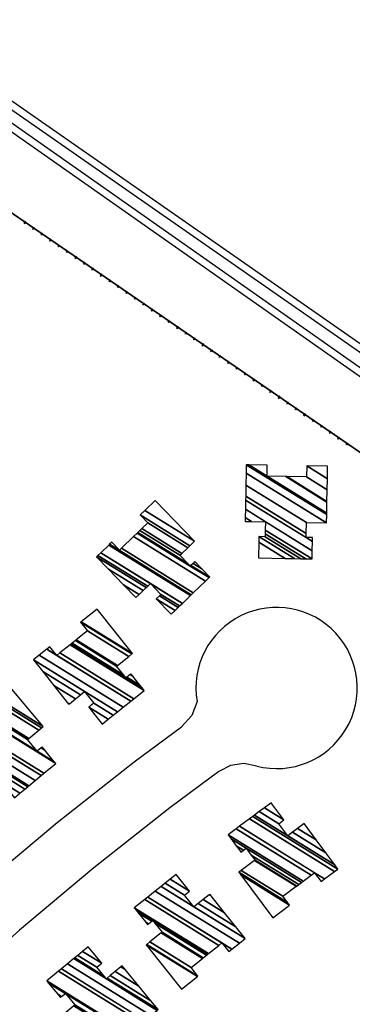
# Model space of a CAD drawing. Extents: x -0.5 to 41.9, y -0.5 to 29.8.
# Tile 46 of 128: x 7.009 to 7.124, y 4.902 to 5.244. Entities that reach past the tile are written whole.
import ezdxf

# ---------------------------------------------------------------- set-up
doc = ezdxf.new("R2010")
doc.units = 0
doc.header["$MEASUREMENT"] = 0
for name, color, linetype in [('11', 2, 'CONTINUOUS'), ('21', 5, 'CONTINUOUS'), ('41', 4, 'CONTINUOUS'), ('60', 6, 'CONTINUOUS')]:
    doc.layers.add(name, color=color, linetype=linetype)

msp = doc.modelspace()

# ---------------------------------------------------------------- linework, layer by layer
at = {"layer": '11'}
for points in [[(7.070294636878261, 5.007377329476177), (7.068419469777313, 5.002447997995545), (7.064848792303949, 4.998557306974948)], [(6.91318482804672, 4.86468497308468), (6.933020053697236, 4.885126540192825), (6.945174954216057, 4.897152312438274), (6.970018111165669, 4.920653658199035), (6.995563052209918, 4.943397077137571), (7.021781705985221, 4.965354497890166), (7.048528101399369, 4.986419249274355), (7.064848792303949, 4.998557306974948)], [(7.0909888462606, 4.984931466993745), (7.086463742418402, 4.985773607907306), (7.081910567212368, 4.98510550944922), (7.077812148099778, 4.98300577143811)], [(7.077812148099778, 4.98300577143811), (7.060857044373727, 4.970401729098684), (7.034464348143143, 4.949617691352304), (7.00871729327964, 4.928047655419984), (6.983627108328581, 4.905714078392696), (6.959227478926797, 4.882628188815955), (6.935507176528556, 4.858789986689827), (6.930875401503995, 4.85399539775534)]]:
    msp.add_lwpolyline(points, dxfattribs=at)
msp.add_arc((7.097870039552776, 5.012038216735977), 0.02796652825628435, 255.7560444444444, 549.59365, dxfattribs=at)
at = {"layer": '41'}
for p, q in [((6.811394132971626, 5.344713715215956), (7.268996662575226, 5.023360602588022)), ((7.267593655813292, 5.030198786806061), (6.815623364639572, 5.345301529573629)), ((6.819546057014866, 5.345773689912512), (7.26952159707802, 5.032068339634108)), ((7.267048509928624, 5.021536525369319), (6.809887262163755, 5.34256794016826))]:
    msp.add_line(p, q, dxfattribs=at)
at = {"layer": '60'}
for p, q in [((6.693197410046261, 5.392006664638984), (7.33699504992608, 4.949202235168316)), ((6.693224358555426, 5.39204596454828), (7.337021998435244, 4.94924153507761))]:
    msp.add_line(p, q, dxfattribs=at)
for points in [[(7.010843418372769, 5.173530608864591), (7.010535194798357, 5.173742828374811), (7.010270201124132, 5.173357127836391), (7.010578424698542, 5.173145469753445)], [(7.010561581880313, 5.173781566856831), (7.010870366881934, 5.173569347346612), (7.010923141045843, 5.173646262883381), (7.010614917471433, 5.1738584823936)], [(7.01357644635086, 5.171650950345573), (7.013730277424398, 5.171544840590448), (7.013465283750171, 5.171159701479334), (7.013311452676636, 5.171265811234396)], [(7.01360283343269, 5.171689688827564), (7.013757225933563, 5.171583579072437), (7.013810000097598, 5.171660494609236), (7.013656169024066, 5.171766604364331)], [(7.01646330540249, 5.169665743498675), (7.016617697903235, 5.169559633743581), (7.016352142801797, 5.16917393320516), (7.016198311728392, 5.169280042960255)], [(7.016489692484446, 5.169703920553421), (7.016644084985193, 5.169597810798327), (7.016696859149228, 5.16967528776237), (7.016543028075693, 5.169781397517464)], [(7.019658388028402, 5.167467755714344), (7.019350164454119, 5.167679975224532), (7.019085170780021, 5.167294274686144), (7.019393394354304, 5.167082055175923)], [(7.019376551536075, 5.167718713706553), (7.019685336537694, 5.167506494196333), (7.019738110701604, 5.1675834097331), (7.019429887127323, 5.167795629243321)], [(7.022391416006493, 5.165588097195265), (7.022545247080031, 5.165481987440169), (7.022280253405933, 5.165096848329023), (7.022126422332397, 5.16520295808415)], [(7.022417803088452, 5.165626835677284), (7.022572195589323, 5.165520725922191), (7.022624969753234, 5.165597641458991), (7.022470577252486, 5.165703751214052)], [(7.025278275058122, 5.163602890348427), (7.02543210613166, 5.163496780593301), (7.025167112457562, 5.163111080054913), (7.025013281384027, 5.163217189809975)], [(7.025304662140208, 5.163641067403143), (7.025459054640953, 5.163534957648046), (7.025511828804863, 5.16361243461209), (7.025357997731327, 5.163718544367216)], [(7.02847335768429, 5.161404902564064), (7.028165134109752, 5.161617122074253), (7.027900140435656, 5.161231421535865), (7.028208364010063, 5.161019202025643)], [(7.028191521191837, 5.161655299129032), (7.028499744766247, 5.161443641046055), (7.028553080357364, 5.161520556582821), (7.028244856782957, 5.161732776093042)], [(7.031206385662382, 5.159525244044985), (7.03136021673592, 5.159419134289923), (7.031095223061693, 5.159033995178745), (7.030940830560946, 5.15914010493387)], [(7.031232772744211, 5.159563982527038), (7.031387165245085, 5.15945787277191), (7.031439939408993, 5.159534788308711), (7.031285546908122, 5.159640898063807)], [(7.034093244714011, 5.157539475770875), (7.034247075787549, 5.157433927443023), (7.033982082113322, 5.157048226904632), (7.033828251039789, 5.157154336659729)], [(7.034119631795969, 5.157578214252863), (7.034274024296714, 5.157472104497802), (7.034326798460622, 5.157549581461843), (7.034172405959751, 5.157655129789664)], [(7.037288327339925, 5.155342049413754), (7.03698010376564, 5.155554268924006), (7.036715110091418, 5.155168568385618), (7.037023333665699, 5.154956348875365)], [(7.037006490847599, 5.155592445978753), (7.037314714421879, 5.155380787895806), (7.037368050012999, 5.155457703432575), (7.037059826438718, 5.155669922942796)], [(7.040021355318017, 5.153462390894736), (7.040175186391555, 5.153356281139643), (7.039910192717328, 5.152971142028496), (7.039755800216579, 5.153076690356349)], [(7.040047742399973, 5.153501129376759), (7.040201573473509, 5.153395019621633), (7.040254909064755, 5.153471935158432), (7.040100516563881, 5.153578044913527)], [(7.042908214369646, 5.151476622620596), (7.043062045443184, 5.151370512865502), (7.042797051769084, 5.150985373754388), (7.042642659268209, 5.151091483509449)], [(7.042934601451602, 5.151515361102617), (7.04308899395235, 5.151409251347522), (7.043141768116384, 5.15148616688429), (7.04298737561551, 5.151592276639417)], [(7.046103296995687, 5.149279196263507), (7.045795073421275, 5.149491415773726), (7.045530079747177, 5.149105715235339), (7.045838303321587, 5.148893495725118)], [(7.045821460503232, 5.149529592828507), (7.046129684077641, 5.149317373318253), (7.046183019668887, 5.149394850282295), (7.045874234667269, 5.149607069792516)], [(7.048835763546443, 5.14739953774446), (7.048990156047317, 5.147293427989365), (7.048725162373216, 5.146907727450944), (7.048570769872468, 5.14701383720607)], [(7.048862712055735, 5.14743827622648), (7.049016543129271, 5.147332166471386), (7.049069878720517, 5.147409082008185), (7.048915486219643, 5.147515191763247)], [(7.051723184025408, 5.145413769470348), (7.051877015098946, 5.145307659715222), (7.051612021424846, 5.144922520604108), (7.051457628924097, 5.145028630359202)], [(7.051749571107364, 5.145452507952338), (7.051903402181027, 5.145346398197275), (7.051956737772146, 5.145423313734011), (7.051802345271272, 5.145529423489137)], [(7.054918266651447, 5.143216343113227), (7.054610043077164, 5.143428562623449), (7.054344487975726, 5.143042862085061), (7.05465327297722, 5.142830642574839)], [(7.05463643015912, 5.143466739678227), (7.054944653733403, 5.143254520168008), (7.05499798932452, 5.143331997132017), (7.054689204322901, 5.143543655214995)], [(7.057650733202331, 5.141336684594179), (7.057805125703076, 5.141230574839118), (7.05754013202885, 5.140844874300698), (7.057385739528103, 5.140950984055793)], [(7.057677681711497, 5.141375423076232), (7.057831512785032, 5.141269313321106), (7.05788484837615, 5.141346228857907), (7.057730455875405, 5.141452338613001)], [(7.060538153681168, 5.13935091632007), (7.060691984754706, 5.139244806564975), (7.060426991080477, 5.138859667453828), (7.060272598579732, 5.138965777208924)], [(7.060564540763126, 5.139389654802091), (7.060718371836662, 5.139283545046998), (7.060771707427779, 5.139360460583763), (7.060617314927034, 5.139466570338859)], [(7.063733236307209, 5.13715348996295), (7.063425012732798, 5.137365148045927), (7.063159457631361, 5.136980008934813), (7.063468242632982, 5.136767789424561)], [(7.063451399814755, 5.137403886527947), (7.063759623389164, 5.137191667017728), (7.063812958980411, 5.137269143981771), (7.063504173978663, 5.137480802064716)], [(7.066465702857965, 5.135273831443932), (7.066620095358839, 5.135167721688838), (7.06635510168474, 5.134782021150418), (7.066200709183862, 5.134888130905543)], [(7.06649265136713, 5.135312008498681), (7.066646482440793, 5.135206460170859), (7.06669981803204, 5.135283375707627), (7.066545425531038, 5.135389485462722)], [(7.069352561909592, 5.133288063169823), (7.069506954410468, 5.133181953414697), (7.069241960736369, 5.132796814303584), (7.069087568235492, 5.132902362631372)], [(7.069379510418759, 5.133326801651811), (7.069533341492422, 5.133220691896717), (7.06958667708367, 5.133297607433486), (7.069432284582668, 5.133403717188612)], [(7.072266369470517, 5.13134103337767), (7.072574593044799, 5.131128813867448), (7.072627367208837, 5.131205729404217), (7.072319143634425, 5.131417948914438)], [(7.072548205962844, 5.131090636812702), (7.072239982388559, 5.131302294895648), (7.07197442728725, 5.130917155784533), (7.072283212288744, 5.130704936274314)], [(7.075280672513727, 5.129210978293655), (7.075435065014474, 5.129104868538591), (7.075170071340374, 5.128719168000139), (7.075015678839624, 5.128825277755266)], [(7.075307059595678, 5.129249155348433), (7.075461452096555, 5.129143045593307), (7.075514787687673, 5.129220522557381), (7.075360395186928, 5.129326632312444)], [(7.078167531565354, 5.127225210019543), (7.078321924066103, 5.127119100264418), (7.078056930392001, 5.126733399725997), (7.077902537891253, 5.126839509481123)], [(7.078194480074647, 5.127263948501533), (7.078348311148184, 5.127157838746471), (7.078401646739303, 5.127234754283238), (7.078247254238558, 5.127340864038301)], [(7.081363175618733, 5.12502722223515), (7.081054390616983, 5.125239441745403), (7.080789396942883, 5.124854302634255), (7.081097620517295, 5.124642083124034)], [(7.081081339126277, 5.12527818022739), (7.081389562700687, 5.125065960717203), (7.081442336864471, 5.125142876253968), (7.081134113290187, 5.12535509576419)], [(7.084095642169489, 5.123148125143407), (7.084250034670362, 5.123042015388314), (7.083985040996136, 5.122656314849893), (7.083830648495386, 5.122762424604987)], [(7.08412202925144, 5.123186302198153), (7.084276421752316, 5.123080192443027), (7.0843291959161, 5.123157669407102), (7.084175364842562, 5.123263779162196)], [(7.086982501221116, 5.121162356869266), (7.087136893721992, 5.12105624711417), (7.08687190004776, 5.120670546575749), (7.086717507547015, 5.120776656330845)], [(7.08700888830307, 5.121201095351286), (7.087163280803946, 5.12109498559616), (7.087216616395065, 5.121171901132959), (7.087062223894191, 5.121278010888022)], [(7.090178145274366, 5.118964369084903), (7.089869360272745, 5.119176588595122), (7.089604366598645, 5.118791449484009), (7.089912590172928, 5.118579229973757)], [(7.089896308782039, 5.119215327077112), (7.09020453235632, 5.119003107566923), (7.090257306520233, 5.119080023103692), (7.089949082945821, 5.119292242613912)], [(7.09291061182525, 5.117084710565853), (7.093065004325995, 5.116979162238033), (7.092799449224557, 5.116593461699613), (7.092645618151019, 5.116699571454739)], [(7.092936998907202, 5.117123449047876), (7.093091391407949, 5.117017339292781), (7.093144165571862, 5.117094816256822), (7.092990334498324, 5.117200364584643)], [(7.095797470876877, 5.115099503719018), (7.095951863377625, 5.114993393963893), (7.095686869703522, 5.114607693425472), (7.095532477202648, 5.114713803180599)], [(7.095823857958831, 5.115137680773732), (7.095978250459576, 5.11503213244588), (7.096031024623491, 5.115109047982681), (7.09587719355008, 5.115215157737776)], [(7.098993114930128, 5.112901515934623), (7.098684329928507, 5.113113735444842), (7.098419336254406, 5.112728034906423), (7.098727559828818, 5.112516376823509)], [(7.098710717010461, 5.113152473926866), (7.099019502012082, 5.112940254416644), (7.099072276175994, 5.113017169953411), (7.098764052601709, 5.113229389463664)], [(7.101725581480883, 5.111021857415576), (7.101879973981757, 5.110915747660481), (7.101614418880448, 5.110530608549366), (7.10146058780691, 5.110636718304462)], [(7.101751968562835, 5.111060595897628), (7.10190636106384, 5.110954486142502), (7.101959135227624, 5.11103140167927), (7.101805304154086, 5.111137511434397)], [(7.10461244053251, 5.109036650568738), (7.104766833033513, 5.108930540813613), (7.104501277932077, 5.108544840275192), (7.104347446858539, 5.108650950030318)], [(7.104638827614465, 5.109074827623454), (7.104793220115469, 5.10896871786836), (7.104845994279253, 5.109046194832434), (7.104692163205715, 5.109152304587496)], [(7.107807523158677, 5.106838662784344), (7.10749929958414, 5.107050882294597), (7.107234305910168, 5.106665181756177), (7.107542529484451, 5.10645352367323)], [(7.107525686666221, 5.107089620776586), (7.107834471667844, 5.106877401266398), (7.107887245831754, 5.106954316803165), (7.107579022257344, 5.107166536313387)], [(7.110540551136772, 5.104959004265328), (7.110694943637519, 5.104852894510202), (7.110429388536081, 5.104467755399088), (7.110275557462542, 5.104573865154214)], [(7.110566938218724, 5.104997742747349), (7.110721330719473, 5.104891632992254), (7.110774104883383, 5.104968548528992), (7.110620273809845, 5.105074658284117)], [(7.113427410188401, 5.102973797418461), (7.113581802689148, 5.102867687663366), (7.113316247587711, 5.102481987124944), (7.113162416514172, 5.10258809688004)], [(7.113453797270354, 5.103011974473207), (7.1136081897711, 5.102905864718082), (7.113660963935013, 5.102983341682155), (7.113507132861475, 5.10308945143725)], [(7.11662249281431, 5.100775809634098), (7.116314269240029, 5.100988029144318), (7.116049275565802, 5.100602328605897), (7.116357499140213, 5.10039010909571)], [(7.116340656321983, 5.101026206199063), (7.116649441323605, 5.100814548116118), (7.116702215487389, 5.100891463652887), (7.116393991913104, 5.101103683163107)], [(7.119355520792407, 5.09889615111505), (7.119509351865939, 5.098790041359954), (7.119244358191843, 5.098404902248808), (7.119090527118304, 5.098511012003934)], [(7.119381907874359, 5.098934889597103), (7.119536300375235, 5.098828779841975), (7.119589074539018, 5.098905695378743), (7.119434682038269, 5.099011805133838)], [(7.122242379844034, 5.096910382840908), (7.12239677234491, 5.096804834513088), (7.122131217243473, 5.096419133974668), (7.121977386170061, 5.096525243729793)], [(7.122268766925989, 5.096949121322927), (7.12242315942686, 5.096843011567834), (7.122475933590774, 5.096920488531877), (7.122322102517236, 5.097026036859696)]]:
    msp.add_lwpolyline(points, close=True, dxfattribs=at)

# ---------------------------------------------------------------- meshes
at = {"layer": '21'}
mesh = msp.add_polyface(dxfattribs=at)
corners = [(7.091542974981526, 5.057145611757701), (7.091648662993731, 5.06267271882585), (7.100850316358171, 5.056967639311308), (7.091685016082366, 5.064573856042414), (7.104051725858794, 5.056906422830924), (7.093903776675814, 5.064530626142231), (7.106269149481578, 5.056864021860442), (7.086990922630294, 5.069854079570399), (7.093924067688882, 5.065555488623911), (7.10799567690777, 5.056831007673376), (7.087015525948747, 5.071137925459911), (7.08915291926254, 5.069812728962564), (7.093949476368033, 5.066838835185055), (7.110157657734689, 5.056789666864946), (7.087070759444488, 5.074020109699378), (7.094006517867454, 5.069719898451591), (7.110212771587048, 5.059671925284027), (7.087132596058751, 5.077246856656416), (7.110274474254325, 5.062898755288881), (7.10807981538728, 5.064259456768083), (7.087157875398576, 5.078565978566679), (7.110299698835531, 5.064217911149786), (7.108104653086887, 5.065578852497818), (7.087232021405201, 5.082435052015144), (7.108177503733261, 5.06944872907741), (7.087311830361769, 5.086599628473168), (7.115192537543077, 5.069313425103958), (7.087367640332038, 5.089511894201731), (7.115248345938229, 5.072225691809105), (7.094567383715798, 5.085538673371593), (7.088184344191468, 5.089496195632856), (7.115257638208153, 5.072710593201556), (7.10102362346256, 5.085414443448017), (7.094640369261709, 5.089372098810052), (7.115331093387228, 5.076543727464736), (7.101394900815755, 5.085407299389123), (7.115335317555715, 5.076764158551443), (7.101394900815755, 5.085407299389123), (7.115413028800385, 5.080819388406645), (7.108222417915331, 5.085277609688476), (7.115486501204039, 5.084653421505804), (7.108295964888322, 5.089111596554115), (7.115569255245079, 5.088971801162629)]
mesh.append_faces([[corners[k] for k in face] for face in [(0, 0, 2, 1), (1, 2, 4, 3), (3, 4, 6, 5), (5, 6, 9, 8), (7, 7, 11, 10), (8, 9, 13, 12), (10, 11, 15, 14), (12, 13, 16, 15), (14, 16, 18, 17), (17, 19, 22, 20), (19, 18, 21, 21), (20, 22, 24, 23), (23, 24, 26, 25), (25, 26, 28, 27), (27, 28, 31, 30), (30, 29, 33, 33), (29, 31, 34, 32), (32, 34, 36, 35), (37, 36, 38, 39), (39, 38, 40, 41), (41, 40, 42, 42)]], dxfattribs={"vtx0": -1, "vtx2": -1})
mesh = msp.add_polyface(dxfattribs=at)
corners = [(7.049071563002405, 5.04339738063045), (7.044777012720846, 5.047859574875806), (7.050208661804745, 5.044491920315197), (7.06127643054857, 5.037629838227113), (7.039625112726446, 5.053212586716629), (7.05157276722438, 5.04580497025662), (7.056124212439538, 5.042983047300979), (7.062640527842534, 5.038942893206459), (7.035437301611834, 5.057563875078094), (7.052681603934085, 5.04687230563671), (7.057233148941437, 5.044050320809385), (7.063749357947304, 5.040010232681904), (7.035927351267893, 5.058035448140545), (7.053171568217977, 5.047343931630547), (7.057723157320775, 5.044521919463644), (7.064239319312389, 5.040481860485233), (7.036882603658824, 5.058954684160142), (7.054126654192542, 5.048263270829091), (7.065194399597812, 5.04140120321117), (7.03967194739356, 5.061638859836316), (7.067983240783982, 5.044085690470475), (7.043337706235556, 5.059844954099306), (7.039974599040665, 5.061930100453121), (7.068285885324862, 5.04437693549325), (7.044041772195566, 5.06052266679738), (7.040678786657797, 5.062607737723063), (7.068990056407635, 5.04505458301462), (7.048257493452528, 5.064580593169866), (7.073206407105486, 5.049112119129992), (7.048257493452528, 5.064580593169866), (7.074455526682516, 5.050314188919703), (7.067939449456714, 5.054354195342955), (7.049506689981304, 5.065782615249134), (7.074690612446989, 5.050540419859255), (7.068174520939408, 5.054580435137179), (7.067049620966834, 5.055277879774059), (7.049741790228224, 5.066008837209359), (7.071985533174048, 5.053350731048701), (7.068890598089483, 5.055269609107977), (7.064339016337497, 5.058091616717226), (7.050457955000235, 5.066697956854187), (7.0695383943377, 5.055893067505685), (7.064986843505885, 5.058715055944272), (7.051105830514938, 5.067321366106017), (7.067059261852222, 5.060709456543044), (7.053178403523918, 5.06931567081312), (7.067763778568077, 5.061387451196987), (7.050519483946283, 5.072079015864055), (7.069394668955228, 5.06295694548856), (7.052150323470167, 5.073648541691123), (7.055760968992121, 5.077123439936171)]
mesh.append_faces([[corners[k] for k in face] for face in [(0, 0, 2, 1), (1, 2, 5, 4), (3, 3, 7, 6), (4, 5, 9, 8), (6, 7, 11, 10), (8, 9, 13, 12), (10, 11, 15, 14), (12, 13, 17, 16), (14, 15, 18, 17), (16, 18, 20, 19), (19, 20, 23, 22), (22, 21, 25, 25), (21, 23, 26, 24), (24, 26, 28, 27), (29, 28, 30, 32), (32, 31, 35, 36), (31, 30, 33, 34), (36, 35, 39, 40), (34, 33, 37, 38), (40, 39, 42, 43), (38, 37, 41, 41), (43, 42, 44, 45), (45, 44, 46, 47), (47, 46, 48, 49), (49, 48, 50, 50)]], dxfattribs={"vtx0": -1, "vtx2": -1})
mesh = msp.add_polyface(dxfattribs=at)
corners = [(7.025789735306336, 5.006410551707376), (7.025289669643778, 5.007038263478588), (7.026013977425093, 5.006589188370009), (7.037402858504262, 4.999528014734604), (7.02066090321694, 5.01284856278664), (7.02808963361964, 5.008242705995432), (7.032773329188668, 5.005338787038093), (7.039478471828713, 5.00118155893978), (7.016788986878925, 5.017708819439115), (7.029825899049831, 5.009625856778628), (7.034509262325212, 5.006722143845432), (7.041214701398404, 5.00256473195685), (7.013551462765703, 5.021772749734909), (7.031277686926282, 5.010782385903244), (7.042666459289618, 5.003721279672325), (7.013538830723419, 5.021788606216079), (7.042672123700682, 5.003725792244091), (7.015550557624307, 5.023390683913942), (7.044683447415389, 5.00532811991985), (7.021618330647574, 5.023320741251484), (7.018157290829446, 5.025466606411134), (7.047289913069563, 5.007404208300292), (7.022690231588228, 5.024174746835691), (7.019229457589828, 5.026320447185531), (7.048361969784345, 5.008258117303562), (7.026292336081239, 5.027044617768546), (7.051964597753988, 5.011127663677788), (7.02663274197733, 5.027315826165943), (7.051205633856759, 5.012080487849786), (7.04559969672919, 5.015556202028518), (7.026959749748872, 5.027576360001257), (7.050476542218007, 5.012995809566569), (7.045926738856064, 5.01581671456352), (7.044868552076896, 5.016472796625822), (7.026959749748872, 5.027576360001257), (7.047978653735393, 5.016131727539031), (7.047047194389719, 5.016709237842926), (7.042363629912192, 5.01961307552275), (7.028080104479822, 5.028468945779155), (7.047335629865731, 5.016938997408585), (7.042652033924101, 5.019842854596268), (7.028368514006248, 5.028698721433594), (7.046584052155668, 5.022975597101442), (7.032300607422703, 5.031831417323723), (7.047655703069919, 5.02382940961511), (7.029911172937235, 5.034831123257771), (7.047851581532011, 5.02398547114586), (7.030107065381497, 5.034987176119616), (7.035600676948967, 5.039363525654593)]
mesh.append_faces([[corners[k] for k in face] for face in [(0, 0, 2, 1), (1, 2, 5, 4), (3, 3, 7, 6), (4, 5, 9, 8), (6, 7, 11, 10), (8, 9, 13, 12), (10, 11, 14, 13), (12, 14, 16, 15), (15, 16, 18, 17), (17, 18, 21, 20), (20, 19, 23, 23), (19, 21, 24, 22), (22, 24, 26, 25), (25, 26, 28, 27), (27, 29, 33, 30), (29, 28, 31, 32), (34, 33, 37, 38), (32, 31, 35, 36), (38, 37, 40, 41), (36, 35, 39, 39), (41, 40, 42, 43), (43, 42, 44, 45), (45, 44, 46, 47), (47, 46, 48, 48)]], dxfattribs={"vtx0": -1, "vtx2": -1})
mesh = msp.add_polyface(dxfattribs=at)
corners = [(6.995217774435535, 4.980601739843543), (6.994117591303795, 4.981926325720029), (6.99566064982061, 4.980969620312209), (7.006969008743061, 4.973958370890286), (6.989371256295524, 4.98764076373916), (6.997571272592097, 4.982556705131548), (7.002222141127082, 4.979673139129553), (7.00887983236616, 4.975545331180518), (6.985129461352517, 4.992747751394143), (6.999278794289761, 4.983975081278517), (7.003930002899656, 4.981091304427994), (7.010587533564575, 4.976963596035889), (6.982655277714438, 4.995726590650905), (7.000274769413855, 4.984802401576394), (7.001459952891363, 4.984067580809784), (7.011583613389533, 4.977790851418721), (6.982995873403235, 4.996009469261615), (7.000615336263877, 4.985085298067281), (7.011924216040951, 4.978073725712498), (6.985202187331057, 4.997841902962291), (7.014130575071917, 4.979906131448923), (6.990701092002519, 4.997423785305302), (6.987264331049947, 4.999554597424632), (7.016192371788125, 4.981619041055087), (6.991687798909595, 4.998243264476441), (6.988251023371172, 5.000374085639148), (7.017178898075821, 4.98243863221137), (6.995800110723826, 5.001658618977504), (7.02129045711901, 4.985854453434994), (6.995954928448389, 5.001787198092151), (7.020905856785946, 4.986317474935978), (6.995954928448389, 5.001787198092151), (7.020786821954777, 4.98646078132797), (7.014835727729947, 4.990150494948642), (6.996002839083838, 5.001826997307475), (7.017473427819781, 4.990449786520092), (7.01616933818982, 4.991258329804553), (7.01151881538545, 4.994141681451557), (6.997336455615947, 5.002934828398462), (7.016543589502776, 4.991569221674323), (7.011893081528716, 4.994452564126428), (6.997710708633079, 5.003245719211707), (7.015390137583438, 4.997357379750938), (7.001207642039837, 5.006150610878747), (7.016376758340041, 4.99817691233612), (6.998757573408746, 5.009100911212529), (7.016915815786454, 4.998624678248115), (6.999296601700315, 5.009548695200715), (7.004352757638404, 5.013748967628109)]
mesh.append_faces([[corners[k] for k in face] for face in [(0, 0, 2, 1), (1, 2, 5, 4), (3, 3, 7, 6), (4, 5, 9, 8), (6, 7, 11, 10), (8, 9, 13, 12), (10, 11, 15, 14), (12, 13, 17, 16), (14, 15, 18, 17), (16, 18, 20, 19), (19, 20, 23, 22), (22, 21, 25, 25), (21, 23, 26, 24), (24, 26, 28, 27), (27, 28, 30, 29), (31, 30, 32, 34), (34, 33, 37, 38), (33, 32, 35, 36), (38, 37, 40, 41), (36, 35, 39, 39), (41, 40, 42, 43), (43, 42, 44, 45), (45, 44, 46, 47), (47, 46, 48, 48)]], dxfattribs={"vtx0": -1, "vtx2": -1})
mesh = msp.add_polyface(dxfattribs=at)
corners = [(7.096534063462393, 4.932331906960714), (7.085448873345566, 4.947170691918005), (7.102361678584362, 4.936684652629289), (7.084767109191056, 4.948083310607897), (7.101680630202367, 4.93759682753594), (7.085616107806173, 4.948717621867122), (7.100067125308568, 4.939757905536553), (7.085502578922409, 4.955110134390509), (7.090240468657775, 4.952172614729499), (7.104692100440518, 4.943212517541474), (7.085220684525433, 4.955487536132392), (7.08565078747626, 4.955220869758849), (7.090388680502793, 4.952283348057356), (7.104840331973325, 4.943323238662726), (7.105538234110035, 4.943844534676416), (7.083893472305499, 4.957264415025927), (7.086348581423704, 4.955742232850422), (7.089058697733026, 4.954061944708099), (7.105538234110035, 4.943844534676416), (7.10647085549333, 4.944541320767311), (7.082119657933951, 4.959639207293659), (7.08728118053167, 4.956439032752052), (7.107029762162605, 4.9449588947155), (7.081056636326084, 4.961062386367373), (7.10980167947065, 4.947029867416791), (7.113303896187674, 4.944858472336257), (7.083828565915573, 4.963133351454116), (7.111008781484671, 4.947931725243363), (7.114511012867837, 4.945760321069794), (7.085035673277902, 4.96403520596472), (7.117989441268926, 4.94835908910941), (7.088514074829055, 4.966633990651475), (7.119131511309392, 4.949212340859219), (7.089656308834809, 4.967487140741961), (7.11805632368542, 4.95065172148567), (7.101744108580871, 4.960765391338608), (7.09022163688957, 4.967909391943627), (7.114948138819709, 4.95481272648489), (7.103378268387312, 4.961986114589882), (7.098639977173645, 4.964923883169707), (7.091855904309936, 4.969130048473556), (7.111566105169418, 4.959340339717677), (7.105156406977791, 4.963314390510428), (7.100418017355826, 4.966252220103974), (7.093634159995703, 4.970458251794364), (7.107365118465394, 4.964964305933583), (7.096217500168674, 4.971875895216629), (7.095843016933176, 4.972108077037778), (7.095972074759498, 4.972204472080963)]
mesh.append_faces([[corners[k] for k in face] for face in [(0, 0, 2, 1), (1, 2, 4, 3), (3, 4, 6, 5), (5, 6, 9, 8), (7, 7, 11, 10), (8, 9, 13, 12), (10, 11, 16, 15), (12, 13, 18, 17), (15, 16, 21, 20), (17, 14, 19, 21), (20, 19, 22, 23), (23, 22, 24, 26), (26, 24, 27, 29), (25, 25, 28, 27), (29, 28, 30, 31), (31, 30, 32, 33), (33, 32, 34, 36), (36, 35, 39, 40), (35, 34, 37, 38), (40, 39, 43, 44), (38, 37, 41, 42), (44, 43, 46, 47), (42, 41, 45, 45), (47, 46, 48, 48)]], dxfattribs={"vtx0": -1, "vtx2": -1})
mesh = msp.add_polyface(dxfattribs=at)
corners = [(7.064888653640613, 4.907531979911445), (7.052638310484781, 4.922910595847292), (7.070382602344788, 4.911909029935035), (7.05283331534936, 4.923065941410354), (7.070577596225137, 4.912064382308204), (7.053904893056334, 4.923919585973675), (7.068188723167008, 4.915063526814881), (7.053154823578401, 4.929957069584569), (7.05783847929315, 4.927053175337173), (7.072122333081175, 4.918197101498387), (7.052513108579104, 4.930762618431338), (7.053442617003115, 4.930186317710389), (7.058126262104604, 4.927282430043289), (7.072410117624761, 4.91842635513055), (7.073530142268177, 4.919318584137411), (7.050015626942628, 4.933897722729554), (7.054562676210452, 4.931078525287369), (7.055623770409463, 4.930420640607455), (7.073530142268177, 4.919318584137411), (7.073858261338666, 4.919579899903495), (7.049284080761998, 4.934816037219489), (7.054890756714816, 4.931339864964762), (7.074198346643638, 4.91985074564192), (7.04852585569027, 4.935767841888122), (7.077800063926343, 4.922719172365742), (7.081260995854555, 4.92057337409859), (7.052127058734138, 4.938636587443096), (7.078871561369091, 4.923572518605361), (7.082332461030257, 4.921426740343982), (7.053198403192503, 4.939490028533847), (7.084941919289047, 4.923505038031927), (7.05580756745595, 4.941568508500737), (7.086951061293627, 4.925105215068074), (7.057816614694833, 4.943168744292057), (7.086936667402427, 4.92512328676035), (7.06921220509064, 4.936112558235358), (7.05782307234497, 4.943173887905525), (7.083698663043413, 4.929188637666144), (7.070664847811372, 4.937269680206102), (7.065980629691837, 4.940173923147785), (7.059275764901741, 4.94433097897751), (7.079828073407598, 4.9340482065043), (7.072401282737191, 4.938652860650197), (7.067717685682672, 4.941556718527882), (7.061012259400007, 4.945714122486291), (7.075199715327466, 4.939859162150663), (7.074477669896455, 4.940306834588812), (7.063088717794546, 4.947368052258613), (7.074701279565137, 4.940484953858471)]
mesh.append_faces([[corners[k] for k in face] for face in [(0, 0, 2, 1), (1, 2, 4, 3), (3, 4, 6, 5), (5, 6, 9, 8), (7, 7, 11, 10), (8, 9, 13, 12), (10, 11, 16, 15), (12, 13, 18, 17), (15, 16, 21, 20), (17, 14, 19, 21), (20, 19, 22, 23), (23, 22, 24, 26), (26, 24, 27, 29), (25, 25, 28, 27), (29, 28, 30, 31), (31, 30, 32, 33), (33, 32, 34, 36), (36, 35, 39, 40), (35, 34, 37, 38), (40, 39, 43, 44), (38, 37, 41, 42), (44, 43, 47, 47), (42, 41, 45, 46), (46, 45, 48, 48)]], dxfattribs={"vtx0": -1, "vtx2": -1})
mesh = msp.add_polyface(dxfattribs=at)
corners = [(7.035067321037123, 4.882454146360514), (7.022530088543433, 4.897599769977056), (7.040159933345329, 4.88666916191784), (7.02304107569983, 4.898022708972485), (7.040670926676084, 4.887092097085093), (7.024034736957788, 4.898845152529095), (7.038225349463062, 4.890046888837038), (7.022914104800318, 4.904655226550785), (7.027568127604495, 4.901769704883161), (7.041758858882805, 4.892971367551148), (7.022009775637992, 4.905747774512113), (7.023281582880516, 4.904959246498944), (7.027935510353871, 4.902073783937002), (7.04212625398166, 4.893275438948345), (7.018705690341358, 4.909739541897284), (7.024624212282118, 4.906070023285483), (7.043468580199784, 4.894386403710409), (7.043485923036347, 4.894400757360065), (7.018663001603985, 4.909791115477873), (7.043485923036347, 4.894400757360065), (7.043683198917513, 4.894564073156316), (7.018177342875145, 4.91037785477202), (7.047752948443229, 4.897933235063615), (7.051192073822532, 4.895800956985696), (7.022247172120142, 4.913746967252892), (7.048746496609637, 4.898755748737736), (7.052185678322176, 4.896623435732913), (7.023240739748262, 4.914569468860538), (7.054292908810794, 4.898367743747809), (7.02534789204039, 4.916313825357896), (7.056483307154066, 4.90018089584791), (7.038854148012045, 4.911111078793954), (7.027538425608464, 4.91812689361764), (7.056795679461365, 4.900439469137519), (7.039166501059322, 4.911369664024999), (7.038086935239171, 4.912039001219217), (7.027850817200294, 4.91838545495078), (7.054249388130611, 4.90351552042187), (7.040200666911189, 4.912225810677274), (7.035546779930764, 4.915111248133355), (7.028885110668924, 4.919241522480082), (7.050040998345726, 4.90859947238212), (7.041909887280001, 4.913640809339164), (7.037256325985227, 4.916526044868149), (7.030594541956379, 4.920656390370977), (7.045303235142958, 4.914322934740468), (7.043834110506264, 4.915233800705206), (7.032519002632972, 4.922249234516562), (7.044258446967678, 4.915585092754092)]
mesh.append_faces([[corners[k] for k in face] for face in [(0, 0, 2, 1), (1, 2, 4, 3), (3, 4, 6, 5), (5, 6, 9, 8), (7, 7, 11, 10), (8, 9, 13, 12), (10, 11, 15, 14), (12, 13, 16, 15), (14, 16, 19, 18), (18, 17, 20, 21), (21, 20, 22, 24), (24, 22, 25, 27), (23, 23, 26, 25), (27, 26, 28, 29), (29, 28, 30, 32), (32, 31, 35, 36), (31, 30, 33, 34), (36, 35, 39, 40), (34, 33, 37, 38), (40, 39, 43, 44), (38, 37, 41, 42), (44, 43, 47, 47), (42, 41, 45, 46), (46, 45, 48, 48)]], dxfattribs={"vtx0": -1, "vtx2": -1})

doc.saveas('drawing.dxf')
